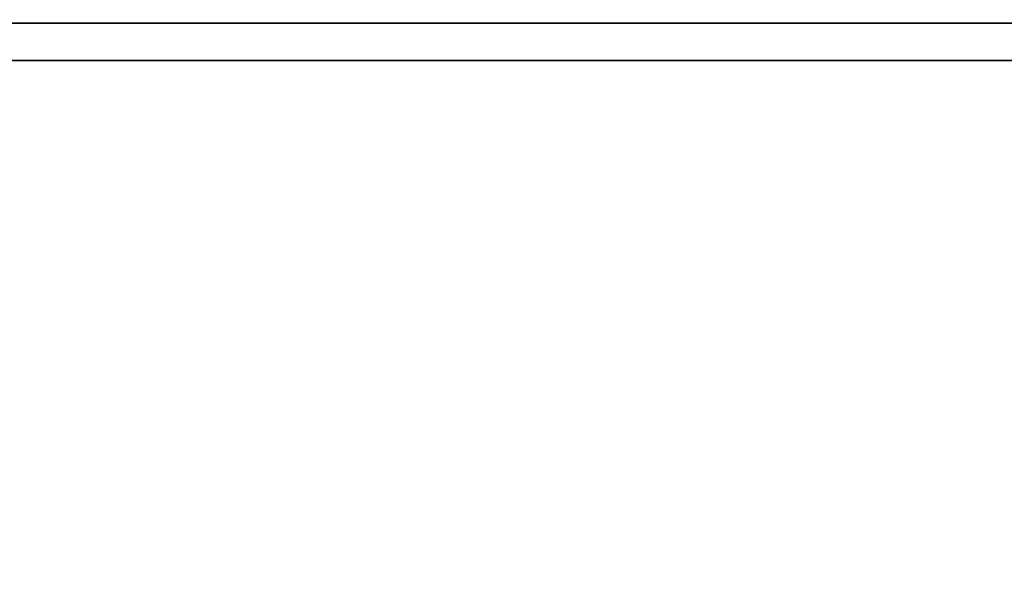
# Model space of a CAD drawing. Header units: inches. Extents: x 82 to 767, y -5 to 263.
# Tile 170 of 256: x 755.054 to 756.112, y 127.695 to 128.303. Entities that reach past the tile are written whole.
import ezdxf
from ezdxf.enums import TextEntityAlignment as Align

# ---------------------------------------------------------------- set-up
doc = ezdxf.new("R2010")
doc.units = ezdxf.units.IN
doc.header["$MEASUREMENT"] = 0
for name, color, linetype in [('A-FURN-3-COLLECTION-INFINITO-STORAGE-CASE-SIDE-EDGE-HORIZONTAL', 35, 'Continuous'), ('A-FURN-3-COLLECTION-INFINITO-STORAGE-CASE-SIDE-SURFACE-VERTICAL', 33, 'Continuous'), ('A-FURN-3-COLLECTION-INFINITO-STORAGE-SHELF', 33, 'Continuous'), ('A-FURN-HAWORTH-ATT', 7, 'Continuous')]:
    doc.layers.add(name, color=color, linetype=linetype)
doc.styles.get("Standard").update_dxf_attribs({"font": 'arial.ttf'})

# ---------------------------------------------------------------- blocks, each defined once
blk = doc.blocks.new('HCCS-IWBC-S0965-3D-3')
at = {"layer": 'A-FURN-3-COLLECTION-INFINITO-STORAGE-SHELF'}
for points in [[(1.3488, -4.8949, -0.373), (1.3488, 4.5371, -0.373), (65.6315, 4.5371, -0.373), (65.6315, -4.8949, -0.373)], [(1.3488, 4.5371, 0.3448), (1.3488, -4.8949, 0.3448), (65.6315, -4.8949, 0.3448), (65.6315, 4.5371, 0.3448)]]:
    blk.add_3dface(points, dxfattribs=at)
at = {"layer": 'A-FURN-HAWORTH-ATT', "flags": 1}
for tag, p in [('HAWMC', (0, 0)), ('HAWPN', (0, -0.1667)), ('HAWSN', (0, -0.3333))]:
    blk.add_attdef(tag, text='', height=0.1, dxfattribs=at).set_placement(p, align=Align.TOP_CENTER)
blk = doc.blocks.new('HCCS-IWBC-C2W1-3D-3')
at = {"layer": 'A-FURN-3-COLLECTION-INFINITO-STORAGE-CASE-SIDE-EDGE-HORIZONTAL'}
for points in [[(0.9949, 4.8835, -3.5432), (1.0349, 4.8835, -3.5832), (1.0349, -8.4223, -3.5832), (0.9949, -8.4223, -3.5432)], [(1.0349, 4.8835, 16.1018), (0.9949, 4.8835, 16.0618), (0.9949, -8.4223, 16.0618), (1.0349, -8.4223, 16.1018)], [(1.0349, 4.8835, 16.1018), (1.0349, -8.4223, 16.1018), (1.6189, -8.4223, 16.1018), (1.6189, 4.8835, 16.1018)], [(1.6189, 4.8835, -3.5832), (1.6189, -8.4223, -3.5832), (1.0349, -8.4223, -3.5832), (1.0349, 4.8835, -3.5832)]]:
    blk.add_3dface(points, dxfattribs=at)
at = {"layer": 'A-FURN-3-COLLECTION-INFINITO-STORAGE-CASE-SIDE-SURFACE-VERTICAL'}
blk.add_3dface([(0.9949, 4.8835, -3.5432), (0.9949, -8.4223, -3.5432), (0.9949, -8.4223, 16.0618), (0.9949, 4.8835, 16.0618)], dxfattribs=at)
at = {"layer": 'A-FURN-HAWORTH-ATT', "flags": 1}
for tag, p in [('HAWMC', (0, 0)), ('HAWPN', (0, -0.1667)), ('HAWSN', (0, -0.3333))]:
    blk.add_attdef(tag, text='', height=0.1, dxfattribs=at).set_placement(p, align=Align.TOP_CENTER)

msp = doc.modelspace()

# ---------------------------------------------------------------- block references
at = {"rotation": 270}
for name, p in [('HCCS-IWBC-S0965-3D-3', (759.3799, 162.8075, 65)), ('HCCS-IWBC-C2W1-3D-3', (759.3799, 129.2942))]:
    msp.add_blockref(name, p, dxfattribs=at)

doc.saveas('drawing.dxf')
